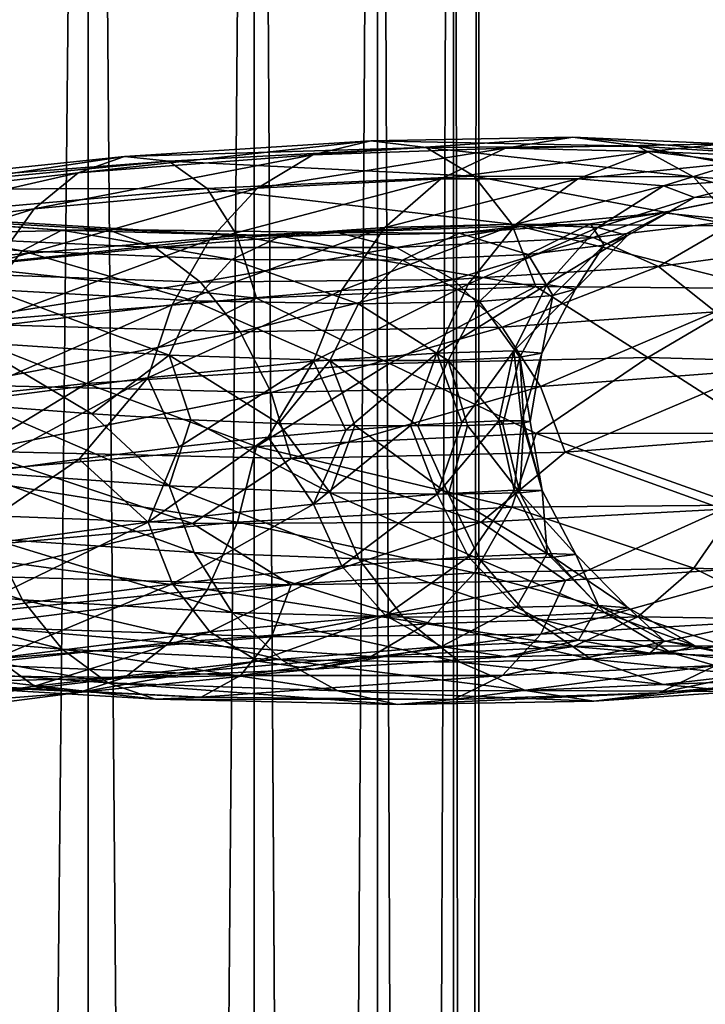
# Model space of a CAD drawing. Header units: metres. Extents: x -40 to 117, y -433 to 89.
# Tile 208 of 256: x 8.52 to 15.21, y -153.54 to -143.94. Entities that reach past the tile are written whole.
import ezdxf

# ---------------------------------------------------------------- set-up
doc = ezdxf.new("R2010")
doc.units = ezdxf.units.M
doc.layers.add('solid_506114_24501146', color=7, linetype='CONTINUOUS')
doc.layers.add('solid_506114_24501146_02', color=7, linetype='CONTINUOUS')

msp = doc.modelspace()

# ---------------------------------------------------------------- linework, layer by layer
at = {"layer": 'solid_506114_24501146'}
for points in [[(9.192389, -316.012909, 283.583984), (9.192389, -121.217926, 249.236389), (7.222413, -120.937187, 250.828537)], [(7.222413, -315.732147, 285.176147), (9.192389, -316.012909, 283.583984), (7.222413, -120.937187, 250.828537)], [(6.196098, -146.001587, 972.697449), (8.547298, -146.192429, 974.212036), (6.475807, -145.822433, 972.032043)], [(6.475807, -145.822433, 972.032043), (8.933147, -145.991058, 973.607361), (6.7981, -145.839828, 971.329895)], [(8.547298, -146.192429, 974.212036), (8.933147, -145.991058, 973.607361), (6.475807, -145.822433, 972.032043)], [(6.7981, -145.839828, 971.329895), (9.377739, -145.984634, 972.974915), (7.134919, -146.037842, 970.648499)], [(8.933147, -145.991058, 973.607361), (9.377739, -145.984634, 972.974915), (6.7981, -145.839828, 971.329895)], [(9.377739, -145.984634, 972.974915), (9.842368, -146.159332, 972.366211), (7.134919, -146.037842, 970.648499)], [(8.247439, -146.570129, 974.74408), (8.547298, -146.192429, 974.212036), (6.196098, -146.001587, 972.697449)], [(8.096982, -148.147903, 969.14563), (10.207514, -148.853622, 970.416504), (7.020302, -148.728394, 968.688293)], [(8.550415, -149.597443, 975.14447), (8.249693, -149.001526, 975.409851), (5.980358, -148.772339, 973.945313)], [(6.198357, -149.378387, 973.63324), (8.550415, -149.597443, 975.14447), (5.980358, -148.772339, 973.945313)], [(8.936937, -150.078537, 974.726624), (8.550415, -149.597443, 975.14447), (6.198357, -149.378387, 973.63324)], [(6.478555, -149.874573, 973.154907), (8.936937, -150.078537, 974.726624), (6.198357, -149.378387, 973.63324)], [(9.381887, -150.406143, 974.185608), (8.936937, -150.078537, 974.726624), (6.478555, -149.874573, 973.154907)], [(6.801107, -150.221298, 972.544006), (9.381887, -150.406143, 974.185608), (6.478555, -149.874573, 973.154907)], [(9.846514, -150.565872, 973.572815), (9.381887, -150.406143, 974.185608), (6.801107, -150.221298, 972.544006)], [(7.137924, -150.402573, 971.857971), (9.846514, -150.565872, 973.572815), (6.801107, -150.221298, 972.544006)], [(10.291109, -150.545746, 972.940979), (9.846514, -150.565872, 973.572815), (7.137924, -150.402573, 971.857971)], [(7.460219, -150.404755, 971.155945), (10.291109, -150.545746, 972.940979), (7.137924, -150.402573, 971.857971)]]:
    msp.add_3dface(points, dxfattribs=at)
at = {"layer": 'solid_506114_24501146_02'}
for points in [[(10.809105, -316.35498, 281.643951), (10.809105, -121.560013, 247.296341), (9.192389, -121.217926, 249.236389)], [(9.192389, -316.012909, 283.583984), (10.809105, -316.35498, 281.643951), (9.192389, -121.217926, 249.236389)], [(12.010434, -316.74527, 279.430573), (12.010434, -121.950287, 245.082962), (10.809105, -121.560013, 247.296341)], [(10.809105, -316.35498, 281.643951), (12.010434, -316.74527, 279.430573), (10.809105, -121.560013, 247.296341)], [(12.750209, -317.168732, 277.0289), (12.750209, -122.373764, 242.68129), (12.010434, -121.950287, 245.082962)], [(12.010434, -316.74527, 279.430573), (12.750209, -317.168732, 277.0289), (12.010434, -121.950287, 245.082962)], [(13, -317.609131, 274.53125), (13, -122.814171, 240.183655), (12.750209, -122.373764, 242.68129)], [(12.750209, -317.168732, 277.0289), (13, -317.609131, 274.53125), (12.750209, -122.373764, 242.68129)], [(12.750209, -318.04953, 272.03363), (12.750209, -123.25457, 237.686005), (13, -122.814171, 240.183655)], [(13, -317.609131, 274.53125), (12.750209, -318.04953, 272.03363), (13, -122.814171, 240.183655)], [(12.010434, -318.473022, 269.631958), (12.010434, -123.678047, 235.284348), (12.750209, -123.25457, 237.686005)], [(12.750209, -318.04953, 272.03363), (12.010434, -318.473022, 269.631958), (12.750209, -123.25457, 237.686005)], [(10.809105, -318.863312, 267.418579), (10.809105, -124.068329, 233.070969), (12.010434, -123.678047, 235.284348)], [(12.010434, -318.473022, 269.631958), (10.809105, -318.863312, 267.418579), (12.010434, -123.678047, 235.284348)], [(9.192389, -319.205383, 265.478516), (9.192389, -124.410408, 231.13092), (10.809105, -124.068329, 233.070969)], [(10.809105, -318.863312, 267.418579), (9.192389, -319.205383, 265.478516), (10.809105, -124.068329, 233.070969)], [(7.222413, -319.486115, 263.886383), (7.222413, -124.691147, 229.538757), (9.192389, -124.410408, 231.13092)], [(9.192389, -319.205383, 265.478516), (7.222413, -319.486115, 263.886383), (9.192389, -124.410408, 231.13092)], [(9.094211, -145.431534, 999.518433), (9.544792, -145.272278, 1000.141724), (11.944852, -145.118744, 997.992188)], [(11.380971, -145.255936, 997.46283), (9.094211, -145.431534, 999.518433), (11.944852, -145.118744, 997.992188)], [(11.944852, -145.118744, 997.992188), (9.544792, -145.272278, 1000.141724), (12.48485, -145.184875, 998.549866)], [(11.380971, -145.255936, 997.46283), (11.944852, -145.118744, 997.992188), (13.914641, -145.083649, 995.44043)], [(13.257772, -145.193192, 995.023926), (11.380971, -145.255936, 997.46283), (13.914641, -145.083649, 995.44043)], [(13.914641, -145.083649, 995.44043), (11.944852, -145.118744, 997.992188), (14.543688, -145.173676, 995.889954)], [(11.944852, -145.118744, 997.992188), (12.48485, -145.184875, 998.549866), (14.543688, -145.173676, 995.889954)], [(13.257772, -145.193192, 995.023926), (13.914641, -145.083649, 995.44043), (15.38633, -145.147873, 992.574463)], [(13.914641, -145.083649, 995.44043), (14.543688, -145.173676, 995.889954), (16.081909, -145.265961, 992.901733)], [(15.38633, -145.147873, 992.574463), (13.914641, -145.083649, 995.44043), (16.081909, -145.265961, 992.901733)], [(9.544792, -145.272278, 1000.141724), (9.976289, -145.319412, 1000.789307), (12.48485, -145.184875, 998.549866)], [(12.48485, -145.184875, 998.549866), (9.976289, -145.319412, 1000.789307), (12.953939, -145.464432, 999.090759)], [(10.841407, -145.583282, 997.006714), (11.380971, -145.255936, 997.46283), (13.257772, -145.193192, 995.023926)], [(12.62923, -145.491867, 994.675903), (10.841407, -145.583282, 997.006714), (13.257772, -145.193192, 995.023926)], [(14.543688, -145.173676, 995.889954), (12.48485, -145.184875, 998.549866), (15.090135, -145.470886, 996.336914)], [(12.48485, -145.184875, 998.549866), (12.953939, -145.464432, 999.090759), (15.090135, -145.470886, 996.336914)], [(12.62923, -145.491867, 994.675903), (13.257772, -145.193192, 995.023926), (14.659986, -145.225113, 992.285583)], [(13.964967, -145.490356, 992.059692), (12.62923, -145.491867, 994.675903), (14.659986, -145.225113, 992.285583)], [(14.659986, -145.225113, 992.285583), (13.257772, -145.193192, 995.023926), (15.38633, -145.147873, 992.574463)], [(13.964967, -145.490356, 992.059692), (14.659986, -145.225113, 992.285583), (15.534492, -145.330093, 989.340088)], [(14.543688, -145.173676, 995.889954), (15.090135, -145.470886, 996.336914), (16.68615, -145.58403, 993.242249)], [(16.081909, -145.265961, 992.901733), (14.543688, -145.173676, 995.889954), (16.68615, -145.58403, 993.242249)], [(14.659986, -145.225113, 992.285583), (15.38633, -145.147873, 992.574463), (16.304163, -145.288757, 989.49115)], [(15.534492, -145.330093, 989.340088), (14.659986, -145.225113, 992.285583), (16.304163, -145.288757, 989.49115)], [(6.482113, -145.732758, 1001.124023), (6.803275, -145.557632, 1001.819092), (9.544792, -145.272278, 1000.141724)], [(9.094211, -145.431534, 999.518433), (6.482113, -145.732758, 1001.124023), (9.544792, -145.272278, 1000.141724)], [(9.544792, -145.272278, 1000.141724), (6.803275, -145.557632, 1001.819092), (9.976289, -145.319412, 1000.789307)], [(6.803275, -145.557632, 1001.819092), (7.110835, -145.591263, 1002.535095), (9.976289, -145.319412, 1000.789307)], [(9.976289, -145.319412, 1000.789307), (7.110835, -145.591263, 1002.535095), (10.351126, -145.585129, 1001.408142)], [(8.66306, -145.781891, 998.972168), (9.094211, -145.431534, 999.518433), (11.380971, -145.255936, 997.46283)], [(10.841407, -145.583282, 997.006714), (8.66306, -145.781891, 998.972168), (11.380971, -145.255936, 997.46283)], [(9.976289, -145.319412, 1000.789307), (10.351126, -145.585129, 1001.408142), (12.953939, -145.464432, 999.090759)], [(14.798013, -145.558289, 989.245911), (13.964967, -145.490356, 992.059692), (15.534492, -145.330093, 989.340088)], [(14.798013, -145.558289, 989.245911), (15.534492, -145.330093, 989.340088), (15.852495, -145.483139, 986.287659)], [(6.1748, -146.099777, 1000.508728), (6.482113, -145.732758, 1001.124023), (9.094211, -145.431534, 999.518433)], [(8.66306, -145.781891, 998.972168), (6.1748, -146.099777, 1000.508728), (9.094211, -145.431534, 999.518433)], [(12.953939, -145.464432, 999.090759), (10.351126, -145.585129, 1001.408142), (13.3189, -145.93277, 999.574219)], [(10.373135, -146.085617, 996.66626), (10.841407, -145.583282, 997.006714), (12.62923, -145.491867, 994.675903)], [(12.083737, -145.967056, 994.429443), (10.373135, -146.085617, 996.66626), (12.62923, -145.491867, 994.675903)], [(12.083737, -145.967056, 994.429443), (12.62923, -145.491867, 994.675903), (13.964967, -145.490356, 992.059692)], [(13.361779, -145.934036, 991.919312), (12.083737, -145.967056, 994.429443), (13.964967, -145.490356, 992.059692)], [(12.953939, -145.464432, 999.090759), (13.3189, -145.93277, 999.574219), (15.51528, -145.949295, 996.747253)], [(15.090135, -145.470886, 996.336914), (12.953939, -145.464432, 999.090759), (15.51528, -145.949295, 996.747253)], [(13.361779, -145.934036, 991.919312), (13.964967, -145.490356, 992.059692), (14.798013, -145.558289, 989.245911)], [(15.100939, -145.671921, 986.330139), (14.798013, -145.558289, 989.245911), (15.852495, -145.483139, 986.287659)], [(15.090135, -145.470886, 996.336914), (15.51528, -145.949295, 996.747253), (17.156261, -146.074539, 993.569641)], [(16.68615, -145.58403, 993.242249), (15.090135, -145.470886, 996.336914), (17.156261, -146.074539, 993.569641)], [(15.100939, -145.671921, 986.330139), (15.852495, -145.483139, 986.287659), (15.600327, -145.656754, 983.232544)], [(7.110835, -145.591263, 1002.535095), (7.378008, -145.847275, 1003.213196), (10.351126, -145.585129, 1001.408142)], [(10.351126, -145.585129, 1001.408142), (7.378008, -145.847275, 1003.213196), (10.642756, -146.045761, 1001.952209)], [(8.288878, -146.306076, 998.553284), (8.66306, -145.781891, 998.972168), (10.841407, -145.583282, 997.006714)], [(10.373135, -146.085617, 996.66626), (8.288878, -146.306076, 998.553284), (10.841407, -145.583282, 997.006714)], [(10.351126, -145.585129, 1001.408142), (10.642756, -146.045761, 1001.952209), (13.3189, -145.93277, 999.574219)], [(14.158844, -145.967102, 989.21991), (13.361779, -145.934036, 991.919312), (14.798013, -145.558289, 989.245911)], [(14.158844, -145.967102, 989.21991), (14.798013, -145.558289, 989.245911), (15.100939, -145.671921, 986.330139)], [(14.448686, -146.043747, 986.422791), (14.158844, -145.967102, 989.21991), (15.100939, -145.671921, 986.330139)], [(14.448686, -146.043747, 986.422791), (15.100939, -145.671921, 986.330139), (14.860726, -145.805176, 983.411804)], [(14.788807, -145.822433, 980.277588), (15.600327, -145.656754, 983.232544), (15.521532, -145.897415, 980.0047)], [(14.860726, -145.805176, 983.411804), (15.600327, -145.656754, 983.232544), (14.788807, -145.822433, 980.277588)], [(14.860726, -145.805176, 983.411804), (15.100939, -145.671921, 986.330139), (15.600327, -145.656754, 983.232544)], [(5.908092, -146.639908, 1000.029541), (6.1748, -146.099777, 1000.508728), (8.66306, -145.781891, 998.972168)], [(8.288878, -146.306076, 998.553284), (5.908092, -146.639908, 1000.029541), (8.66306, -145.781891, 998.972168)], [(7.378008, -145.847275, 1003.213196), (7.585875, -146.30275, 1003.803101), (10.642756, -146.045761, 1001.952209)], [(13.445879, -145.95079, 977.523682), (14.788807, -145.822433, 980.277588), (14.112067, -146.062714, 977.122925)], [(14.087679, -145.930984, 980.588684), (14.788807, -145.822433, 980.277588), (13.445879, -145.95079, 977.523682)], [(14.087679, -145.930984, 980.588684), (14.860726, -145.805176, 983.411804), (14.788807, -145.822433, 980.277588)], [(14.218848, -146.139175, 983.622986), (14.860726, -145.805176, 983.411804), (14.087679, -145.930984, 980.588684)], [(14.788807, -145.822433, 980.277588), (15.521532, -145.897415, 980.0047), (14.112067, -146.062714, 977.122925)], [(14.112067, -146.062714, 977.122925), (15.521532, -145.897415, 980.0047), (14.75004, -146.346481, 976.788696)], [(14.218848, -146.139175, 983.622986), (14.448686, -146.043747, 986.422791), (14.860726, -145.805176, 983.411804)], [(15.521532, -145.897415, 980.0047), (16.223223, -146.148682, 979.793213), (14.75004, -146.346481, 976.788696)], [(8.547298, -146.192429, 974.212036), (10.591315, -146.279083, 976.129578), (8.933147, -145.991058, 973.607361)], [(8.933147, -145.991058, 973.607361), (11.069436, -146.049973, 975.603699), (9.377739, -145.984634, 972.974915)], [(10.591315, -146.279083, 976.129578), (11.069436, -146.049973, 975.603699), (8.933147, -145.991058, 973.607361)], [(9.377739, -145.984634, 972.974915), (11.620349, -146.013794, 975.06189), (9.842368, -146.159332, 972.366211)], [(11.069436, -146.049973, 975.603699), (11.620349, -146.013794, 975.06189), (9.377739, -145.984634, 972.974915)], [(10.009221, -146.720993, 996.462952), (10.373135, -146.085617, 996.66626), (12.083737, -145.967056, 994.429443)], [(11.659811, -146.578979, 994.299377), (10.009221, -146.720993, 996.462952), (12.083737, -145.967056, 994.429443)], [(13.3189, -145.93277, 999.574219), (10.642756, -146.045761, 1001.952209), (13.55548, -146.541916, 999.96283)], [(11.620349, -146.013794, 975.06189), (13.445879, -145.95079, 977.523682), (12.19609, -146.159409, 974.547791)], [(12.808418, -146.021454, 977.957092), (13.445879, -145.95079, 977.523682), (11.620349, -146.013794, 975.06189)], [(11.659811, -146.578979, 994.299377), (12.083737, -145.967056, 994.429443), (13.361779, -145.934036, 991.919312)], [(12.893017, -146.518799, 991.871765), (11.659811, -146.578979, 994.299377), (13.361779, -145.934036, 991.919312)], [(13.445879, -145.95079, 977.523682), (14.112067, -146.062714, 977.122925), (12.19609, -146.159409, 974.547791)], [(12.808418, -146.021454, 977.957092), (14.087679, -145.930984, 980.588684), (13.445879, -145.95079, 977.523682)], [(13.479192, -146.227692, 980.914368), (14.087679, -145.930984, 980.588684), (12.808418, -146.021454, 977.957092)], [(12.893017, -146.518799, 991.871765), (13.361779, -145.934036, 991.919312), (14.158844, -145.967102, 989.21991)], [(13.662118, -146.521927, 989.261353), (12.893017, -146.518799, 991.871765), (14.158844, -145.967102, 989.21991)], [(13.3189, -145.93277, 999.574219), (13.55548, -146.541916, 999.96283), (15.790873, -146.560516, 997.088379)], [(15.51528, -145.949295, 996.747253), (13.3189, -145.93277, 999.574219), (15.790873, -146.560516, 997.088379)], [(13.479192, -146.227692, 980.914368), (14.218848, -146.139175, 983.622986), (14.087679, -145.930984, 980.588684)], [(13.662118, -146.521927, 989.261353), (14.158844, -145.967102, 989.21991), (14.448686, -146.043747, 986.422791)], [(7.134919, -146.037842, 970.648499), (9.842368, -146.159332, 972.366211), (7.457471, -146.397583, 970.045532)], [(10.642756, -146.045761, 1001.952209), (7.585875, -146.30275, 1003.803101), (10.8318, -146.653641, 1002.379944)], [(7.998085, -146.960434, 998.288574), (8.288878, -146.306076, 998.553284), (10.373135, -146.085617, 996.66626)], [(10.009221, -146.720993, 996.462952), (7.998085, -146.960434, 998.288574), (10.373135, -146.085617, 996.66626)], [(11.620349, -146.013794, 975.06189), (12.19609, -146.159409, 974.547791), (9.842368, -146.159332, 972.366211)], [(10.591315, -146.279083, 976.129578), (12.255186, -146.282745, 978.388855), (11.069436, -146.049973, 975.603699)], [(10.642756, -146.045761, 1001.952209), (10.8318, -146.653641, 1002.379944), (13.55548, -146.541916, 999.96283)], [(11.069436, -146.049973, 975.603699), (12.808418, -146.021454, 977.957092), (11.620349, -146.013794, 975.06189)], [(12.255186, -146.282745, 978.388855), (12.808418, -146.021454, 977.957092), (11.069436, -146.049973, 975.603699)], [(12.19609, -146.159409, 974.547791), (14.112067, -146.062714, 977.122925), (12.747446, -146.472855, 974.10498)], [(12.255186, -146.282745, 978.388855), (13.479192, -146.227692, 980.914368), (12.808418, -146.021454, 977.957092)], [(14.112067, -146.062714, 977.122925), (14.75004, -146.346481, 976.788696), (12.747446, -146.472855, 974.10498)], [(13.941792, -146.566864, 986.556458), (13.662118, -146.521927, 989.261353), (14.448686, -146.043747, 986.422791)], [(13.941792, -146.566864, 986.556458), (14.448686, -146.043747, 986.422791), (14.218848, -146.139175, 983.622986)], [(9.842368, -146.159332, 972.366211), (10.287318, -146.498444, 971.832703), (7.457471, -146.397583, 970.045532)], [(9.842368, -146.159332, 972.366211), (12.19609, -146.159409, 974.547791), (10.287318, -146.498444, 971.832703)], [(12.19609, -146.159409, 974.547791), (12.747446, -146.472855, 974.10498), (10.287318, -146.498444, 971.832703)], [(13.720017, -146.629929, 983.848877), (14.218848, -146.139175, 983.622986), (13.479192, -146.227692, 980.914368)], [(13.720017, -146.629929, 983.848877), (13.941792, -146.566864, 986.556458), (14.218848, -146.139175, 983.622986)], [(14.75004, -146.346481, 976.788696), (16.223223, -146.148682, 979.793213), (15.304239, -146.789505, 976.553101)], [(8.247439, -146.570129, 974.74408), (10.219747, -146.680374, 976.60022), (8.547298, -146.192429, 974.212036)], [(10.219747, -146.680374, 976.60022), (10.591315, -146.279083, 976.129578), (8.547298, -146.192429, 974.212036)], [(10.219747, -146.680374, 976.60022), (11.825245, -146.711456, 978.786133), (10.591315, -146.279083, 976.129578)], [(11.825245, -146.711456, 978.786133), (12.255186, -146.282745, 978.388855), (10.591315, -146.279083, 976.129578)], [(13.00631, -146.686584, 981.229126), (13.479192, -146.227692, 980.914368), (12.255186, -146.282745, 978.388855)], [(13.00631, -146.686584, 981.229126), (13.720017, -146.629929, 983.848877), (13.479192, -146.227692, 980.914368)], [(7.585875, -146.30275, 1003.803101), (7.72062, -146.910202, 1004.260193), (10.8318, -146.653641, 1002.379944)], [(11.825245, -146.711456, 978.786133), (13.00631, -146.686584, 981.229126), (12.255186, -146.282745, 978.388855)], [(12.747446, -146.472855, 974.10498), (14.75004, -146.346481, 976.788696), (13.226402, -146.938507, 973.77478)], [(14.75004, -146.346481, 976.788696), (15.304239, -146.789505, 976.553101), (13.226402, -146.938507, 973.77478)], [(7.457471, -146.397583, 970.045532), (10.287318, -146.498444, 971.832703), (7.737669, -146.898697, 969.576172)], [(10.287318, -146.498444, 971.832703), (12.747446, -146.472855, 974.10498), (10.673841, -146.983734, 971.423645)], [(12.747446, -146.472855, 974.10498), (13.226402, -146.938507, 973.77478), (10.673841, -146.983734, 971.423645)], [(10.287318, -146.498444, 971.832703), (10.673841, -146.983734, 971.423645), (7.737669, -146.898697, 969.576172)], [(8.053543, -147.08429, 975.162842), (9.979482, -147.212311, 976.979004), (8.247439, -146.570129, 974.74408)], [(9.979482, -147.212311, 976.979004), (10.219747, -146.680374, 976.60022), (8.247439, -146.570129, 974.74408)], [(13.55548, -146.541916, 999.96283), (10.8318, -146.653641, 1002.379944), (12.128716, -147.291702, 1001.668701)], [(11.385691, -147.27092, 994.289124), (11.659811, -146.578979, 994.299377), (12.893017, -146.518799, 991.871765)], [(12.589903, -147.189911, 991.9151), (11.385691, -147.27092, 994.289124), (12.893017, -146.518799, 991.871765)], [(13.55548, -146.541916, 999.96283), (12.128716, -147.291702, 1001.668701), (14.645559, -147.232239, 999.060181)], [(12.589903, -147.189911, 991.9151), (12.893017, -146.518799, 991.871765), (13.662118, -146.521927, 989.261353)], [(13.340923, -147.170166, 989.362366), (12.589903, -147.189911, 991.9151), (13.662118, -146.521927, 989.261353)], [(13.340923, -147.170166, 989.362366), (13.662118, -146.521927, 989.261353), (13.941792, -146.566864, 986.556458)], [(13.614021, -147.190964, 986.717102), (13.340923, -147.170166, 989.362366), (13.941792, -146.566864, 986.556458)], [(15.790873, -146.560516, 997.088379), (13.55548, -146.541916, 999.96283), (14.645559, -147.232239, 999.060181)], [(13.614021, -147.190964, 986.717102), (13.941792, -146.566864, 986.556458), (13.720017, -146.629929, 983.848877)], [(15.790873, -146.560516, 997.088379), (14.645559, -147.232239, 999.060181), (16.652292, -147.292374, 996.028564)], [(10.8318, -146.653641, 1002.379944), (7.72062, -146.910202, 1004.260193), (9.173569, -147.487457, 1003.787964)], [(10.8318, -146.653641, 1002.379944), (9.173569, -147.487457, 1003.787964), (12.128716, -147.291702, 1001.668701)], [(9.773905, -147.431, 996.405029), (10.009221, -146.720993, 996.462952), (11.659811, -146.578979, 994.299377)], [(11.385691, -147.27092, 994.289124), (9.773905, -147.431, 996.405029), (11.659811, -146.578979, 994.299377)], [(13.397462, -147.229462, 984.069153), (13.720017, -146.629929, 983.848877), (13.00631, -146.686584, 981.229126)], [(13.397462, -147.229462, 984.069153), (13.614021, -147.190964, 986.717102), (13.720017, -146.629929, 983.848877)], [(7.81005, -147.685196, 998.190613), (7.998085, -146.960434, 998.288574), (10.009221, -146.720993, 996.462952)], [(9.773905, -147.431, 996.405029), (7.81005, -147.685196, 998.190613), (10.009221, -146.720993, 996.462952)], [(9.979482, -147.212311, 976.979004), (11.547235, -147.264069, 979.117432), (10.219747, -146.680374, 976.60022)], [(11.547235, -147.264069, 979.117432), (11.825245, -146.711456, 978.786133), (10.219747, -146.680374, 976.60022)], [(11.547235, -147.264069, 979.117432), (12.700533, -147.261993, 981.506958), (11.825245, -146.711456, 978.786133)], [(12.700533, -147.261993, 981.506958), (13.00631, -146.686584, 981.229126), (11.825245, -146.711456, 978.786133)], [(12.700533, -147.261993, 981.506958), (13.397462, -147.229462, 984.069153), (13.00631, -146.686584, 981.229126)], [(13.226402, -146.938507, 973.77478), (15.304239, -146.789505, 976.553101), (13.599039, -147.517914, 973.578064)], [(15.304239, -146.789505, 976.553101), (15.735416, -147.355011, 976.430237), (13.599039, -147.517914, 973.578064)], [(7.72062, -146.910202, 1004.260193), (5.901762, -147.830673, 1005.329712), (9.173569, -147.487457, 1003.787964)], [(7.737669, -146.898697, 969.576172), (10.673841, -146.983734, 971.423645), (7.955667, -147.500107, 969.271118)], [(10.673841, -146.983734, 971.423645), (13.226402, -146.938507, 973.77478), (10.974563, -147.575287, 971.165466)], [(13.226402, -146.938507, 973.77478), (13.599039, -147.517914, 973.578064), (10.974563, -147.575287, 971.165466)], [(10.673841, -146.983734, 971.423645), (10.974563, -147.575287, 971.165466), (7.955667, -147.500107, 969.271118)], [(8.053543, -147.08429, 975.162842), (8.167061, -147.702896, 975.570923), (9.227984, -147.78421, 976.521484)], [(8.053543, -147.08429, 975.162842), (9.227984, -147.78421, 976.521484), (9.979482, -147.212311, 976.979004)], [(9.979482, -147.212311, 976.979004), (9.227984, -147.78421, 976.521484), (10.191215, -147.841248, 977.574219)], [(9.979482, -147.212311, 976.979004), (10.191215, -147.841248, 977.574219), (11.049012, -147.877533, 978.720703)], [(9.979482, -147.212311, 976.979004), (11.049012, -147.877533, 978.720703), (11.547235, -147.264069, 979.117432)], [(12.589903, -147.189911, 991.9151), (11.700729, -147.943222, 993.702454), (11.385691, -147.27092, 994.289124)], [(12.589903, -147.189911, 991.9151), (12.33272, -147.895462, 992.410828), (11.700729, -147.943222, 993.702454)], [(14.645559, -147.232239, 999.060181), (12.128716, -147.291702, 1001.668701), (13.556952, -147.974258, 1000.314331)], [(12.589903, -147.189911, 991.9151), (12.831962, -147.866409, 991.066711), (12.33272, -147.895462, 992.410828)], [(13.340923, -147.170166, 989.362366), (12.831962, -147.866409, 991.066711), (12.589903, -147.189911, 991.9151)], [(12.700533, -147.261993, 981.506958), (13.232598, -147.885056, 983.984497), (13.397462, -147.229462, 984.069153)], [(13.340923, -147.170166, 989.362366), (13.194855, -147.852905, 989.677734), (12.831962, -147.866409, 991.066711)], [(13.340923, -147.170166, 989.362366), (13.418214, -147.851608, 988.258728), (13.194855, -147.852905, 989.677734)], [(13.397462, -147.229462, 984.069153), (13.232598, -147.885056, 983.984497), (13.43754, -147.871323, 985.40094)], [(13.614021, -147.190964, 986.717102), (13.418214, -147.851608, 988.258728), (13.340923, -147.170166, 989.362366)], [(13.397462, -147.229462, 984.069153), (13.499475, -147.858963, 986.828857), (13.614021, -147.190964, 986.717102)], [(13.397462, -147.229462, 984.069153), (13.43754, -147.871323, 985.40094), (13.499475, -147.858963, 986.828857)], [(13.614021, -147.190964, 986.717102), (13.499475, -147.858963, 986.828857), (13.418214, -147.851608, 988.258728)], [(14.645559, -147.232239, 999.060181), (13.556952, -147.974258, 1000.314331), (15.792587, -147.973038, 997.439514)], [(16.652292, -147.292374, 996.028564), (14.645559, -147.232239, 999.060181), (15.792587, -147.973038, 997.439514)], [(12.128716, -147.291702, 1001.668701), (9.173569, -147.487457, 1003.787964), (10.832975, -148.102646, 1002.730896)], [(11.385691, -147.27092, 994.289124), (10.077719, -148.105179, 996.060791), (9.773905, -147.431, 996.405029)], [(11.385691, -147.27092, 994.289124), (10.945574, -148.01236, 994.924255), (10.077719, -148.105179, 996.060791)], [(12.128716, -147.291702, 1001.668701), (10.832975, -148.102646, 1002.730896), (13.556952, -147.974258, 1000.314331)], [(11.385691, -147.27092, 994.289124), (11.700729, -147.943222, 993.702454), (10.945574, -148.01236, 994.924255)], [(11.547235, -147.264069, 979.117432), (11.049012, -147.877533, 978.720703), (11.790311, -147.896484, 979.947876)], [(11.547235, -147.264069, 979.117432), (12.404291, -147.90155, 981.240479), (12.700533, -147.261993, 981.506958)], [(11.547235, -147.264069, 979.117432), (11.790311, -147.896484, 979.947876), (12.404291, -147.90155, 981.240479)], [(12.700533, -147.261993, 981.506958), (12.404291, -147.90155, 981.240479), (12.886596, -147.896439, 982.59082)], [(12.700533, -147.261993, 981.506958), (12.886596, -147.896439, 982.59082), (13.232598, -147.885056, 983.984497)], [(9.773905, -147.431, 996.405029), (8.029647, -148.371994, 998.048828), (7.81005, -147.685196, 998.190613)], [(9.773905, -147.431, 996.405029), (9.102959, -148.22435, 997.104736), (8.029647, -148.371994, 998.048828)], [(9.773905, -147.431, 996.405029), (10.077719, -148.105179, 996.060791), (9.102959, -148.22435, 997.104736)], [(13.599039, -147.517914, 973.578064), (15.735416, -147.355011, 976.430237), (13.840594, -148.158203, 973.522888)], [(15.735416, -147.355011, 976.430237), (16.014919, -147.990768, 976.423279), (13.840594, -148.158203, 973.522888)], [(9.173569, -147.487457, 1003.787964), (5.901762, -147.830673, 1005.329712), (7.721458, -148.372177, 1004.609436)], [(9.173569, -147.487457, 1003.787964), (7.721458, -148.372177, 1004.609436), (10.832975, -148.102646, 1002.730896)], [(7.955667, -147.500107, 969.271118), (10.974563, -147.575287, 971.165466), (8.096982, -148.147903, 969.14563)], [(10.974563, -147.575287, 971.165466), (13.599039, -147.517914, 973.578064), (11.1695, -148.219666, 971.070313)], [(13.599039, -147.517914, 973.578064), (13.840594, -148.158203, 973.522888), (11.1695, -148.219666, 971.070313)], [(10.974563, -147.575287, 971.165466), (11.1695, -148.219666, 971.070313), (8.096982, -148.147903, 969.14563)], [(8.054755, -148.345779, 975.50824), (9.980984, -148.486282, 977.323669), (8.167061, -147.702896, 975.570923)], [(9.980984, -148.486282, 977.323669), (9.227984, -147.78421, 976.521484), (8.167061, -147.702896, 975.570923)], [(9.980984, -148.486282, 977.323669), (10.191215, -147.841248, 977.574219), (9.227984, -147.78421, 976.521484)], [(9.980984, -148.486282, 977.323669), (11.548973, -148.552765, 979.461975), (10.191215, -147.841248, 977.574219)], [(11.548973, -148.552765, 979.461975), (11.049012, -147.877533, 978.720703), (10.191215, -147.841248, 977.574219)], [(11.548973, -148.552765, 979.461975), (11.790311, -147.896484, 979.947876), (11.049012, -147.877533, 978.720703)], [(11.387404, -148.664047, 994.635437), (11.700729, -147.943222, 993.702454), (12.33272, -147.895462, 992.410828)], [(12.591799, -148.566696, 992.261719), (11.387404, -148.664047, 994.635437), (12.33272, -147.895462, 992.410828)], [(11.548973, -148.552765, 979.461975), (12.702445, -148.567139, 981.851807), (11.790311, -147.896484, 979.947876)], [(12.702445, -148.567139, 981.851807), (12.404291, -147.90155, 981.240479), (11.790311, -147.896484, 979.947876)], [(12.591799, -148.566696, 992.261719), (12.33272, -147.895462, 992.410828), (12.831962, -147.866409, 991.066711)], [(12.702445, -148.567139, 981.851807), (12.886596, -147.896439, 982.59082), (12.404291, -147.90155, 981.240479)], [(12.591799, -148.566696, 992.261719), (12.831962, -147.866409, 991.066711), (13.194855, -147.852905, 989.677734)], [(13.342932, -148.529388, 989.70874), (12.591799, -148.566696, 992.261719), (13.194855, -147.852905, 989.677734)], [(12.702445, -148.567139, 981.851807), (13.399479, -148.552246, 984.414551), (12.886596, -147.896439, 982.59082)], [(13.399479, -148.552246, 984.414551), (13.232598, -147.885056, 983.984497), (12.886596, -147.896439, 982.59082)], [(13.342932, -148.529388, 989.70874), (13.194855, -147.852905, 989.677734), (13.418214, -147.851608, 988.258728)], [(13.399479, -148.552246, 984.414551), (13.43754, -147.871323, 985.40094), (13.232598, -147.885056, 983.984497)], [(13.616072, -148.531967, 987.063049), (13.342932, -148.529388, 989.70874), (13.418214, -147.851608, 988.258728)], [(13.399479, -148.552246, 984.414551), (13.616072, -148.531967, 987.063049), (13.43754, -147.871323, 985.40094)], [(13.616072, -148.531967, 987.063049), (13.418214, -147.851608, 988.258728), (13.499475, -147.858963, 986.828857)], [(13.616072, -148.531967, 987.063049), (13.499475, -147.858963, 986.828857), (13.43754, -147.871323, 985.40094)], [(13.556952, -147.974258, 1000.314331), (10.832975, -148.102646, 1002.730896), (13.321635, -148.694427, 1000.251831)], [(11.387404, -148.664047, 994.635437), (10.945574, -148.01236, 994.924255), (11.700729, -147.943222, 993.702454)], [(13.556952, -147.974258, 1000.314331), (13.321635, -148.694427, 1000.251831), (15.518466, -148.673309, 997.424377)], [(15.792587, -147.973038, 997.439514), (13.556952, -147.974258, 1000.314331), (15.518466, -148.673309, 997.424377)], [(13.840594, -148.158203, 973.522888), (16.014919, -147.990768, 976.423279), (15.380426, -148.713486, 975.42688)], [(10.832975, -148.102646, 1002.730896), (7.721458, -148.372177, 1004.609436), (10.644941, -148.839066, 1002.62854)], [(9.775376, -148.838699, 996.750488), (9.102959, -148.22435, 997.104736), (10.077719, -148.105179, 996.060791)], [(9.775376, -148.838699, 996.750488), (10.077719, -148.105179, 996.060791), (10.945574, -148.01236, 994.924255)], [(11.387404, -148.664047, 994.635437), (9.775376, -148.838699, 996.750488), (10.945574, -148.01236, 994.924255)], [(10.832975, -148.102646, 1002.730896), (10.644941, -148.839066, 1002.62854), (13.321635, -148.694427, 1000.251831)], [(8.096982, -148.147903, 969.14563), (11.1695, -148.219666, 971.070313), (10.207514, -148.853622, 970.416504)], [(11.1695, -148.219666, 971.070313), (13.840594, -148.158203, 973.522888), (13.02247, -148.840378, 972.682495)], [(13.840594, -148.158203, 973.522888), (15.380426, -148.713486, 975.42688), (13.02247, -148.840378, 972.682495)], [(7.811226, -149.105194, 998.534485), (8.029647, -148.371994, 998.048828), (9.102959, -148.22435, 997.104736)], [(9.775376, -148.838699, 996.750488), (7.811226, -149.105194, 998.534485), (9.102959, -148.22435, 997.104736)], [(11.1695, -148.219666, 971.070313), (13.02247, -148.840378, 972.682495), (10.207514, -148.853622, 970.416504)], [(7.721458, -148.372177, 1004.609436), (7.587432, -149.120682, 1004.476196), (10.644941, -148.839066, 1002.62854)], [(10.222539, -149.136414, 977.264771), (9.980984, -148.486282, 977.323669), (8.054755, -148.345779, 975.50824)], [(8.249693, -149.001526, 975.409851), (10.222539, -149.136414, 977.264771), (8.054755, -148.345779, 975.50824)], [(11.828477, -149.196548, 979.450684), (11.548973, -148.552765, 979.461975), (9.980984, -148.486282, 977.323669)], [(10.222539, -149.136414, 977.264771), (11.828477, -149.196548, 979.450684), (9.980984, -148.486282, 977.323669)], [(11.662997, -149.270248, 994.968262), (11.387404, -148.664047, 994.635437), (12.591799, -148.566696, 992.261719)], [(13.009864, -149.204132, 981.894409), (12.702445, -148.567139, 981.851807), (11.548973, -148.552765, 979.461975)], [(11.828477, -149.196548, 979.450684), (13.009864, -149.204132, 981.894409), (11.548973, -148.552765, 979.461975)], [(12.89654, -149.177795, 992.541077), (11.662997, -149.270248, 994.968262), (12.591799, -148.566696, 992.261719)], [(12.89654, -149.177795, 992.541077), (12.591799, -148.566696, 992.261719), (13.342932, -148.529388, 989.70874)], [(13.723767, -149.182297, 984.51532), (13.399479, -148.552246, 984.414551), (12.702445, -148.567139, 981.851807)], [(13.009864, -149.204132, 981.894409), (13.723767, -149.182297, 984.51532), (12.702445, -148.567139, 981.851807)], [(13.665852, -149.146225, 989.930176), (12.89654, -149.177795, 992.541077), (13.342932, -148.529388, 989.70874)], [(13.665852, -149.146225, 989.930176), (13.342932, -148.529388, 989.70874), (13.616072, -148.531967, 987.063049)], [(13.945601, -149.155212, 987.224182), (13.616072, -148.531967, 987.063049), (13.399479, -148.552246, 984.414551)], [(13.723767, -149.182297, 984.51532), (13.945601, -149.155212, 987.224182), (13.399479, -148.552246, 984.414551)], [(13.945601, -149.155212, 987.224182), (13.665852, -149.146225, 989.930176), (13.616072, -148.531967, 987.063049)], [(10.011956, -149.441025, 997.13031), (9.775376, -148.838699, 996.750488), (11.387404, -148.664047, 994.635437)], [(11.662997, -149.270248, 994.968262), (10.011956, -149.441025, 997.13031), (11.387404, -148.664047, 994.635437)], [(15.518466, -148.673309, 997.424377), (13.321635, -148.694427, 1000.251831), (15.094541, -149.288971, 997.285889)], [(15.518466, -148.673309, 997.424377), (15.094541, -149.288971, 997.285889), (16.691021, -149.344299, 994.188843)], [(7.020302, -148.728394, 968.688293), (10.207514, -148.853622, 970.416504), (8.09786, -149.367798, 969.483643)], [(13.321635, -148.694427, 1000.251831), (10.644941, -148.839066, 1002.62854), (12.957722, -149.333969, 1000.0401)], [(13.321635, -148.694427, 1000.251831), (12.957722, -149.333969, 1000.0401), (15.094541, -149.288971, 997.285889)], [(13.02247, -148.840378, 972.682495), (15.380426, -148.713486, 975.42688), (13.842097, -149.408249, 973.861145)], [(15.380426, -148.713486, 975.42688), (16.016659, -149.260803, 976.762878), (13.842097, -149.408249, 973.861145)], [(10.644941, -148.839066, 1002.62854), (7.587432, -149.120682, 1004.476196), (10.354148, -149.49794, 1002.355469)], [(8.00027, -149.704727, 998.953003), (7.811226, -149.105194, 998.534485), (9.775376, -148.838699, 996.750488)], [(10.011956, -149.441025, 997.13031), (8.00027, -149.704727, 998.953003), (9.775376, -148.838699, 996.750488)], [(10.207514, -148.853622, 970.416504), (11.170712, -149.452805, 971.407898), (8.09786, -149.367798, 969.483643)], [(10.207514, -148.853622, 970.416504), (13.02247, -148.840378, 972.682495), (11.170712, -149.452805, 971.407898)], [(10.644941, -148.839066, 1002.62854), (10.354148, -149.49794, 1002.355469), (12.957722, -149.333969, 1000.0401)], [(13.02247, -148.840378, 972.682495), (13.842097, -149.408249, 973.861145), (11.170712, -149.452805, 971.407898)], [(10.595177, -149.719849, 977.06073), (10.222539, -149.136414, 977.264771), (8.249693, -149.001526, 975.409851)], [(8.550415, -149.597443, 975.14447), (10.595177, -149.719849, 977.06073), (8.249693, -149.001526, 975.409851)], [(7.587432, -149.120682, 1004.476196), (7.380162, -149.793777, 1004.155823), (10.354148, -149.49794, 1002.355469)], [(12.259654, -149.765656, 979.320251), (11.828477, -149.196548, 979.450684), (10.222539, -149.136414, 977.264771)], [(10.595177, -149.719849, 977.06073), (12.259654, -149.765656, 979.320251), (10.222539, -149.136414, 977.264771)], [(13.366652, -149.669434, 992.859497), (12.89654, -149.177795, 992.541077), (13.665852, -149.146225, 989.930176)], [(14.164006, -149.65213, 990.159058), (13.366652, -149.669434, 992.859497), (13.665852, -149.146225, 989.930176)], [(14.164006, -149.65213, 990.159058), (13.665852, -149.146225, 989.930176), (13.945601, -149.155212, 987.224182)], [(14.453954, -149.676559, 987.359985), (13.945601, -149.155212, 987.224182), (13.723767, -149.182297, 984.51532)], [(14.453954, -149.676559, 987.359985), (14.164006, -149.65213, 990.159058), (13.945601, -149.155212, 987.224182)], [(12.088143, -149.749298, 995.369446), (11.662997, -149.270248, 994.968262), (12.89654, -149.177795, 992.541077)], [(13.484106, -149.757706, 981.847168), (13.009864, -149.204132, 981.894409), (11.828477, -149.196548, 979.450684)], [(12.259654, -149.765656, 979.320251), (13.484106, -149.757706, 981.847168), (11.828477, -149.196548, 979.450684)], [(13.366652, -149.669434, 992.859497), (12.088143, -149.749298, 995.369446), (12.89654, -149.177795, 992.541077)], [(14.224032, -149.719742, 984.557983), (13.723767, -149.182297, 984.51532), (13.009864, -149.204132, 981.894409)], [(13.484106, -149.757706, 981.847168), (14.224032, -149.719742, 984.557983), (13.009864, -149.204132, 981.894409)], [(14.224032, -149.719742, 984.557983), (14.453954, -149.676559, 987.359985), (13.723767, -149.182297, 984.51532)], [(10.376917, -149.909592, 997.604431), (10.011956, -149.441025, 997.13031), (11.662997, -149.270248, 994.968262)], [(12.957722, -149.333969, 1000.0401), (10.354148, -149.49794, 1002.355469), (12.48945, -149.832993, 999.690308)], [(12.088143, -149.749298, 995.369446), (10.376917, -149.909592, 997.604431), (11.662997, -149.270248, 994.968262)], [(12.957722, -149.333969, 1000.0401), (12.48945, -149.832993, 999.690308), (14.549047, -149.761993, 997.030457)], [(15.094541, -149.288971, 997.285889), (12.957722, -149.333969, 1000.0401), (14.549047, -149.761993, 997.030457)], [(16.016659, -149.260803, 976.762878), (15.738648, -149.808578, 977.086365), (13.601831, -149.933517, 974.23175)], [(13.842097, -149.408249, 973.861145), (16.016659, -149.260803, 976.762878), (13.601831, -149.933517, 974.23175)], [(15.094541, -149.288971, 997.285889), (14.549047, -149.761993, 997.030457), (16.087833, -149.787064, 994.039795)], [(16.691021, -149.344299, 994.188843), (15.094541, -149.288971, 997.285889), (16.087833, -149.787064, 994.039795)], [(8.09786, -149.367798, 969.483643), (11.170712, -149.452805, 971.407898), (7.957301, -149.858429, 969.924622)], [(8.2919, -150.165253, 999.48761), (8.00027, -149.704727, 998.953003), (10.011956, -149.441025, 997.13031)], [(10.376917, -149.909592, 997.604431), (8.2919, -150.165253, 999.48761), (10.011956, -149.441025, 997.13031)], [(13.842097, -149.408249, 973.861145), (13.601831, -149.933517, 974.23175), (10.976816, -149.958801, 971.818115)], [(11.170712, -149.452805, 971.407898), (13.842097, -149.408249, 973.861145), (10.976816, -149.958801, 971.818115)], [(10.354148, -149.49794, 1002.355469), (7.380162, -149.793777, 1004.155823), (9.979965, -150.017868, 1001.92688)], [(11.170712, -149.452805, 971.407898), (10.976816, -149.958801, 971.818115), (7.957301, -149.858429, 969.924622)], [(10.354148, -149.49794, 1002.355469), (9.979965, -150.017868, 1001.92688), (12.48945, -149.832993, 999.690308)], [(11.074133, -150.182266, 976.721924), (10.595177, -149.719849, 977.06073), (8.550415, -149.597443, 975.14447)], [(8.936937, -150.078537, 974.726624), (11.074133, -150.182266, 976.721924), (8.550415, -149.597443, 975.14447)], [(12.813853, -150.206589, 979.076233), (12.259654, -149.765656, 979.320251), (10.595177, -149.719849, 977.06073)], [(11.074133, -150.182266, 976.721924), (12.813853, -150.206589, 979.076233), (10.595177, -149.719849, 977.06073)], [(12.634589, -150.052704, 995.809448), (12.088143, -149.749298, 995.369446), (13.366652, -149.669434, 992.859497)], [(13.970892, -149.992401, 993.192871), (12.634589, -150.052704, 995.809448), (13.366652, -149.669434, 992.859497)], [(13.970892, -149.992401, 993.192871), (13.366652, -149.669434, 992.859497), (14.164006, -149.65213, 990.159058)], [(14.867032, -150.112869, 984.536621), (14.224032, -149.719742, 984.557983), (13.484106, -149.757706, 981.847168)], [(14.804292, -149.997101, 990.377197), (13.970892, -149.992401, 993.192871), (14.164006, -149.65213, 990.159058)], [(14.804292, -149.997101, 990.377197), (14.164006, -149.65213, 990.159058), (14.453954, -149.676559, 987.359985)], [(15.107347, -150.045212, 987.458435), (14.453954, -149.676559, 987.359985), (14.224032, -149.719742, 984.557983)], [(14.867032, -150.112869, 984.536621), (15.107347, -150.045212, 987.458435), (14.224032, -149.719742, 984.557983)], [(15.107347, -150.045212, 987.458435), (14.804292, -149.997101, 990.377197), (14.453954, -149.676559, 987.359985)], [(7.380162, -149.793777, 1004.155823), (7.113455, -150.328918, 1003.666748), (9.979965, -150.017868, 1001.92688)], [(12.48945, -149.832993, 999.690308), (9.979965, -150.017868, 1001.92688), (11.949882, -150.150543, 999.226807)], [(10.846007, -150.196487, 998.13855), (10.376917, -149.909592, 997.604431), (12.088143, -149.749298, 995.369446)], [(12.634589, -150.052704, 995.809448), (10.846007, -150.196487, 998.13855), (12.088143, -149.749298, 995.369446)], [(12.48945, -149.832993, 999.690308), (11.949882, -150.150543, 999.226807), (13.920501, -150.053192, 996.675659)], [(14.093657, -150.175247, 981.710327), (13.484106, -149.757706, 981.847168), (12.259654, -149.765656, 979.320251)], [(12.813853, -150.206589, 979.076233), (14.093657, -150.175247, 981.710327), (12.259654, -149.765656, 979.320251)], [(14.549047, -149.761993, 997.030457), (12.48945, -149.832993, 999.690308), (13.920501, -150.053192, 996.675659)], [(15.738648, -149.808578, 977.086365), (15.308707, -150.237915, 977.475342), (13.230264, -150.335022, 974.693909)], [(13.601831, -149.933517, 974.23175), (15.738648, -149.808578, 977.086365), (13.230264, -150.335022, 974.693909)], [(14.093657, -150.175247, 981.710327), (14.867032, -150.112869, 984.536621), (13.484106, -149.757706, 981.847168)], [(14.549047, -149.761993, 997.030457), (13.920501, -150.053192, 996.675659), (15.392809, -150.047485, 993.8078)], [(16.087833, -149.787064, 994.039795), (14.549047, -149.761993, 997.030457), (15.392809, -150.047485, 993.8078)], [(7.957301, -149.858429, 969.924622), (10.976816, -149.958801, 971.818115), (7.739928, -150.216843, 970.495728)], [(8.666737, -150.439224, 1000.099792), (8.2919, -150.165253, 999.48761), (10.376917, -149.909592, 997.604431)], [(10.846007, -150.196487, 998.13855), (8.666737, -150.439224, 1000.099792), (10.376917, -149.909592, 997.604431)], [(9.979965, -150.017868, 1001.92688), (7.113455, -150.328918, 1003.666748), (9.548812, -150.356476, 1001.372803)], [(10.976816, -149.958801, 971.818115), (10.676957, -150.336349, 972.341736), (7.739928, -150.216843, 970.495728)], [(9.979965, -150.017868, 1001.92688), (9.548812, -150.356476, 1001.372803), (11.949882, -150.150543, 999.226807)], [(13.601831, -149.933517, 974.23175), (13.230264, -150.335022, 974.693909), (10.676957, -150.336349, 972.341736)], [(10.976816, -149.958801, 971.818115), (13.601831, -149.933517, 974.23175), (10.676957, -150.336349, 972.341736)], [(13.263636, -150.152512, 996.256592), (12.634589, -150.052704, 995.809448), (13.970892, -149.992401, 993.192871)], [(14.666471, -150.11763, 993.517151), (13.263636, -150.152512, 996.256592), (13.970892, -149.992401, 993.192871)], [(14.666471, -150.11763, 993.517151), (13.970892, -149.992401, 993.192871), (14.804292, -149.997101, 990.377197)], [(15.541363, -150.150742, 990.568726), (14.666471, -150.11763, 993.517151), (14.804292, -149.997101, 990.377197)], [(15.541363, -150.150742, 990.568726), (14.804292, -149.997101, 990.377197), (15.107347, -150.045212, 987.458435)], [(11.625488, -150.48616, 976.272095), (11.074133, -150.182266, 976.721924), (8.936937, -150.078537, 974.726624)], [(9.381887, -150.406143, 974.185608), (11.625488, -150.48616, 976.272095), (8.936937, -150.078537, 974.726624)], [(11.386004, -150.274719, 998.694275), (10.846007, -150.196487, 998.13855), (12.634589, -150.052704, 995.809448)], [(13.263636, -150.152512, 996.256592), (11.386004, -150.274719, 998.694275), (12.634589, -150.052704, 995.809448)], [(13.920501, -150.053192, 996.675659), (11.949882, -150.150543, 999.226807), (13.263636, -150.152512, 996.256592)], [(13.920501, -150.053192, 996.675659), (13.263636, -150.152512, 996.256592), (14.666471, -150.11763, 993.517151)], [(15.392809, -150.047485, 993.8078), (13.920501, -150.053192, 996.675659), (14.666471, -150.11763, 993.517151)], [(15.607227, -150.328384, 984.452454), (14.867032, -150.112869, 984.536621), (14.093657, -150.175247, 981.710327)], [(15.392809, -150.047485, 993.8078), (14.666471, -150.11763, 993.517151), (15.541363, -150.150742, 990.568726)], [(16.837688, -150.073547, 980.591125), (16.2292, -150.374939, 980.910095), (14.755475, -150.505173, 977.900879)], [(15.308707, -150.237915, 977.475342), (16.837688, -150.073547, 980.591125), (14.755475, -150.505173, 977.900879)], [(15.859507, -150.229309, 987.512146), (15.107347, -150.045212, 987.458435), (14.867032, -150.112869, 984.536621)], [(15.607227, -150.328384, 984.452454), (15.859507, -150.229309, 987.512146), (14.867032, -150.112869, 984.536621)], [(15.859507, -150.229309, 987.512146), (15.541363, -150.150742, 990.568726), (15.107347, -150.045212, 987.458435)], [(8.666737, -150.439224, 1000.099792), (6.17742, -150.791595, 1001.629395), (8.2919, -150.165253, 999.48761)], [(7.739928, -150.216843, 970.495728), (10.676957, -150.336349, 972.341736), (7.460219, -150.404755, 971.155945)], [(9.098233, -150.500427, 1000.745789), (8.666737, -150.439224, 1000.099792), (10.846007, -150.196487, 998.13855)], [(11.386004, -150.274719, 998.694275), (9.098233, -150.500427, 1000.745789), (10.846007, -150.196487, 998.13855)], [(11.949882, -150.150543, 999.226807), (9.548812, -150.356476, 1001.372803), (11.386004, -150.274719, 998.694275)], [(13.451826, -150.48317, 978.735657), (12.813853, -150.206589, 979.076233), (11.074133, -150.182266, 976.721924)], [(11.625488, -150.48616, 976.272095), (13.451826, -150.48317, 978.735657), (11.074133, -150.182266, 976.721924)], [(11.949882, -150.150543, 999.226807), (11.386004, -150.274719, 998.694275), (13.263636, -150.152512, 996.256592)], [(14.795348, -150.421982, 981.493042), (14.093657, -150.175247, 981.710327), (12.813853, -150.206589, 979.076233)], [(13.451826, -150.48317, 978.735657), (14.795348, -150.421982, 981.493042), (12.813853, -150.206589, 979.076233)], [(14.795348, -150.421982, 981.493042), (15.607227, -150.328384, 984.452454), (14.093657, -150.175247, 981.710327)], [(9.548812, -150.356476, 1001.372803), (9.098233, -150.500427, 1000.745789), (11.386004, -150.274719, 998.694275)], [(15.308707, -150.237915, 977.475342), (14.755475, -150.505173, 977.900879), (12.752143, -150.571213, 975.21405)], [(13.230264, -150.335022, 974.693909), (15.308707, -150.237915, 977.475342), (12.752143, -150.571213, 975.21405)], [(7.113455, -150.328918, 1003.666748), (6.80614, -150.682693, 1003.043335), (9.548812, -150.356476, 1001.372803)], [(9.548812, -150.356476, 1001.372803), (6.80614, -150.682693, 1003.043335), (9.098233, -150.500427, 1000.745789)], [(10.676957, -150.336349, 972.341736), (10.291109, -150.545746, 972.940979), (7.460219, -150.404755, 971.155945)], [(12.201226, -150.619141, 975.754578), (11.625488, -150.48616, 976.272095), (9.381887, -150.406143, 974.185608)], [(9.846514, -150.565872, 973.572815), (12.201226, -150.619141, 975.754578), (9.381887, -150.406143, 974.185608)], [(13.230264, -150.335022, 974.693909), (12.752143, -150.571213, 975.21405), (10.291109, -150.545746, 972.940979)], [(10.676957, -150.336349, 972.341736), (13.230264, -150.335022, 974.693909), (10.291109, -150.545746, 972.940979)], [(16.2292, -150.374939, 980.910095), (15.528069, -150.490265, 981.218445), (14.118011, -150.585251, 978.332275)], [(14.755475, -150.505173, 977.900879), (16.2292, -150.374939, 980.910095), (14.118011, -150.585251, 978.332275)], [(16.380156, -150.361221, 984.316711), (15.607227, -150.328384, 984.452454), (14.795348, -150.421982, 981.493042)], [(15.528069, -150.490265, 981.218445), (16.380156, -150.361221, 984.316711), (14.795348, -150.421982, 981.493042)], [(6.48498, -150.840744, 1002.344116), (6.17742, -150.791595, 1001.629395), (8.666737, -150.439224, 1000.099792)], [(9.098233, -150.500427, 1000.745789), (6.48498, -150.840744, 1002.344116), (8.666737, -150.439224, 1000.099792)], [(6.80614, -150.682693, 1003.043335), (6.48498, -150.840744, 1002.344116), (9.098233, -150.500427, 1000.745789)], [(14.118011, -150.585251, 978.332275), (13.451826, -150.48317, 978.735657), (11.625488, -150.48616, 976.272095)], [(12.201226, -150.619141, 975.754578), (14.118011, -150.585251, 978.332275), (11.625488, -150.48616, 976.272095)], [(14.755475, -150.505173, 977.900879), (14.118011, -150.585251, 978.332275), (12.201226, -150.619141, 975.754578)], [(12.752143, -150.571213, 975.21405), (14.755475, -150.505173, 977.900879), (12.201226, -150.619141, 975.754578)], [(15.528069, -150.490265, 981.218445), (14.795348, -150.421982, 981.493042), (13.451826, -150.48317, 978.735657)], [(14.118011, -150.585251, 978.332275), (15.528069, -150.490265, 981.218445), (13.451826, -150.48317, 978.735657)], [(10.291109, -150.545746, 972.940979), (12.752143, -150.571213, 975.21405), (9.846514, -150.565872, 973.572815)], [(12.752143, -150.571213, 975.21405), (12.201226, -150.619141, 975.754578), (9.846514, -150.565872, 973.572815)]]:
    msp.add_3dface(points, dxfattribs=at)

doc.saveas('drawing.dxf')
